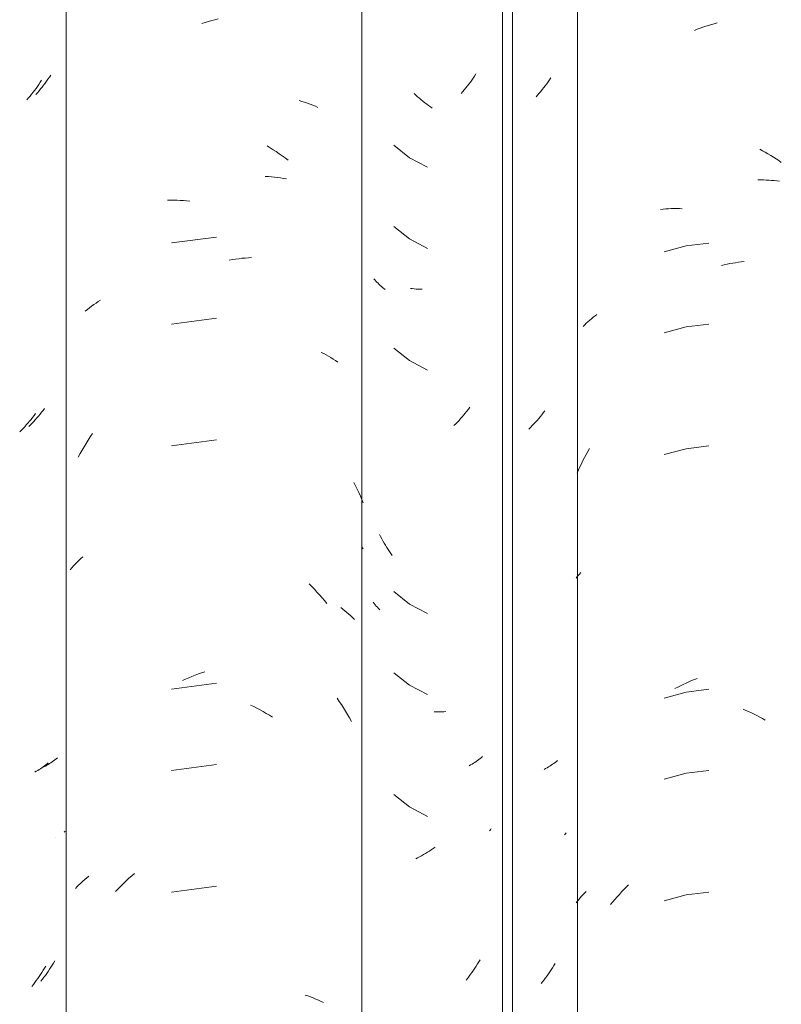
# Model space of a CAD drawing. Header units: metres. Extents: x -27.3 to 21, y -0.3 to 10.3.
# Tile 133 of 237: x 12.129 to 12.412, y 3.012 to 3.378. Entities that reach past the tile are written whole.
import ezdxf

# ---------------------------------------------------------------- set-up
doc = ezdxf.new("R2010")
doc.units = ezdxf.units.M
doc.layers.add('A-GLAZ-CWMG', color=7, linetype='Continuous', lineweight=5)

# ---------------------------------------------------------------- blocks, each defined once
blk = doc.blocks.new('FP_82-FACHADA 03')
at = {"layer": 'A-GLAZ-CWMG', "color": 9, "true_color": 0xc0c0c0}
for p, q in [((17.34621, 3.35436), (17.34566, 3.35364)), ((17.34674, 3.3551), (17.34621, 3.35436)), ((17.34727, 3.35584), (17.34674, 3.3551)), ((17.34779, 3.3566), (17.34727, 3.35584)), ((17.3483, 3.35736), (17.34779, 3.3566)), ((17.34338, 3.35084), (17.34279, 3.35016)), ((17.34396, 3.35152), (17.34338, 3.35084)), ((17.34454, 3.35222), (17.34396, 3.35152)), ((17.3451, 3.35292), (17.34454, 3.35222)), ((17.34566, 3.35364), (17.3451, 3.35292)), ((17.34317, 3.23003), (17.34258, 3.22936)), ((17.34376, 3.23071), (17.34317, 3.23003)), ((17.34434, 3.2314), (17.34376, 3.23071)), ((17.34491, 3.2321), (17.34434, 3.2314)), ((17.34547, 3.23281), (17.34491, 3.2321)), ((17.34602, 3.23354), (17.34547, 3.23281)), ((17.34075, 3.22741), (17.34012, 3.22679)), ((17.34137, 3.22805), (17.34075, 3.22741)), ((17.34198, 3.2287), (17.34137, 3.22805)), ((17.34258, 3.22936), (17.34198, 3.2287)), ((17.3484, 3.10194), (17.34789, 3.10161)), ((17.34889, 3.10229), (17.3484, 3.10194)), ((17.34938, 3.10264), (17.34889, 3.10229)), ((17.34985, 3.103), (17.34938, 3.10264)), ((17.35031, 3.10337), (17.34985, 3.103)), ((17.35077, 3.10375), (17.35031, 3.10337)), ((17.34632, 3.10066), (17.34577, 3.10036)), ((17.34685, 3.10097), (17.34632, 3.10066)), ((17.34738, 3.10128), (17.34685, 3.10097)), ((17.34789, 3.10161), (17.34738, 3.10128)), ((17.35366, 3.07654), (17.35333, 3.07615)), ((17.34788, 3.02517), (17.34737, 3.02441)), ((17.34839, 3.02594), (17.34788, 3.02517)), ((17.34888, 3.02671), (17.34839, 3.02594)), ((17.34937, 3.02749), (17.34888, 3.02671)), ((17.34984, 3.02829), (17.34937, 3.02749)), ((17.34521, 3.02148), (17.34464, 3.02078)), ((17.34576, 3.0222), (17.34521, 3.02148)), ((17.34631, 3.02293), (17.34576, 3.0222)), ((17.34684, 3.02367), (17.34631, 3.02293)), ((17.34737, 3.02441), (17.34684, 3.02367))]:
    blk.add_line(p, q, dxfattribs=at)
blk = doc.blocks.new('FP_84-FACHADA 03')
at = {"layer": 'A-GLAZ-CWMG', "color": 9, "true_color": 0xc0c0c0}
for p, q in [((17.5042, 3.3548), (17.50365, 3.35407)), ((17.50473, 3.35553), (17.5042, 3.3548)), ((17.50526, 3.35628), (17.50473, 3.35553)), ((17.50577, 3.35704), (17.50526, 3.35628)), ((17.50628, 3.3578), (17.50577, 3.35704)), ((17.50138, 3.35126), (17.50079, 3.35058)), ((17.50196, 3.35194), (17.50138, 3.35126)), ((17.50253, 3.35264), (17.50196, 3.35194)), ((17.5031, 3.35335), (17.50253, 3.35264)), ((17.50365, 3.35407), (17.5031, 3.35335)), ((17.48264, 3.27806), (17.4819, 3.27816)), ((17.48338, 3.27798), (17.48264, 3.27806)), ((17.48412, 3.27791), (17.48338, 3.27798)), ((17.48486, 3.27786), (17.48412, 3.27791)), ((17.48559, 3.27782), (17.48486, 3.27786)), ((17.48631, 3.27779), (17.48559, 3.27782)), ((17.50401, 3.23397), (17.50346, 3.23324)), ((17.50117, 3.23045), (17.50058, 3.22977)), ((17.50176, 3.23113), (17.50117, 3.23045)), ((17.50233, 3.23182), (17.50176, 3.23113)), ((17.5029, 3.23253), (17.50233, 3.23182)), ((17.50346, 3.23324), (17.5029, 3.23253)), ((17.49875, 3.22782), (17.49812, 3.22719)), ((17.49937, 3.22846), (17.49875, 3.22782)), ((17.49998, 3.22911), (17.49937, 3.22846)), ((17.50058, 3.22977), (17.49998, 3.22911)), ((17.50588, 3.10205), (17.50537, 3.10172)), ((17.50638, 3.10238), (17.50588, 3.10205)), ((17.50688, 3.10273), (17.50638, 3.10238)), ((17.50736, 3.10308), (17.50688, 3.10273)), ((17.50783, 3.10345), (17.50736, 3.10308)), ((17.50829, 3.10382), (17.50783, 3.10345)), ((17.50875, 3.1042), (17.50829, 3.10382)), ((17.50431, 3.10109), (17.50376, 3.10079)), ((17.50484, 3.1014), (17.50431, 3.10109)), ((17.50537, 3.10172), (17.50484, 3.1014)), ((17.51165, 3.07702), (17.5113, 3.0766)), ((17.51199, 3.07743), (17.51165, 3.07702)), ((17.48896, 3.06911), (17.48825, 3.06866)), ((17.48967, 3.06958), (17.48896, 3.06911)), ((17.49038, 3.07005), (17.48967, 3.06958)), ((17.49108, 3.07054), (17.49038, 3.07005)), ((17.48462, 3.0666), (17.48389, 3.06623)), ((17.48536, 3.06699), (17.48462, 3.0666)), ((17.48608, 3.06739), (17.48536, 3.06699)), ((17.48681, 3.0678), (17.48608, 3.06739)), ((17.48753, 3.06822), (17.48681, 3.0678)), ((17.48825, 3.06866), (17.48753, 3.06822)), ((17.50782, 3.02873), (17.50735, 3.02794)), ((17.50587, 3.02561), (17.50536, 3.02485)), ((17.50637, 3.02638), (17.50587, 3.02561)), ((17.50687, 3.02715), (17.50637, 3.02638)), ((17.50735, 3.02794), (17.50687, 3.02715)), ((17.5032, 3.02191), (17.50264, 3.0212)), ((17.50375, 3.02263), (17.5032, 3.02191)), ((17.5043, 3.02336), (17.50375, 3.02263)), ((17.50483, 3.0241), (17.5043, 3.02336)), ((17.50536, 3.02485), (17.50483, 3.0241))]:
    blk.add_line(p, q, dxfattribs=at)
blk = doc.blocks.new('Rectangular Mullion - Telha Fibrocimento - Ondulada-V71-FACHADA 03')
at = {"layer": 'A-GLAZ-CWMG', "true_color": 0xc0c0c0}
h = blk.add_hatch(dxfattribs=at)
h.set_pattern_fill('FP_9', color=9, style=0, pattern_type=2)
h.set_pattern_definition([(315.081, (25.783, -5.581), (0.2861737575, -0.270297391), [0.01667, -0.28643, 0.01667, -1.903]), (315.081, (25.783, -5.581), (0.2861737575, -0.270297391), [-0.31978, -0.28643, 0.01667, -0.58954, -1.01]), (315.081, (25.783, -5.581), (0.2861737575, -0.270297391), [-1.212, 0.01667, -0.28643, 0.01667, -0.69057]), (315.081, (25.783, -5.581), (0.2861737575, -0.270297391), [-1.532, -0.1854, 0.01667, -0.4885]), (126.286, (25.89, -5.681), (-0.205045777, 0.24913451), [0.00997, -0.17136, 0.00997, -1.138]), (126.286, (25.89, -5.681), (-0.205045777, 0.24913451), [-0.19131, -0.17136, 0.00997, -0.35269, -0.60444]), (126.286, (25.89, -5.681), (-0.205045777, 0.24913451), [-0.72533, 0.00997, -0.17136, 0.00997, -0.41314]), (126.286, (25.89, -5.681), (-0.205045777, 0.24913451), [-0.91664, -0.11092, 0.00997, -0.29225]), (147.695, (25.926, -5.686), (-0.081132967, 0.021153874), [0.00698, -0.11998, 0.00698, -0.79715]), (147.695, (25.926, -5.686), (-0.081132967, 0.021153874), [-0.13395, -0.11998, 0.00698, -0.24695, -0.42323]), (147.695, (25.926, -5.686), (-0.081132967, 0.021153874), [-0.50787, 0.00698, -0.11998, 0.00698, -0.28928]), (147.695, (25.926, -5.686), (-0.081132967, 0.021153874), [-0.64182, -0.07766, 0.00698, -0.20463])])
h.paths.add_polyline_path([(17.51982, 2.77693), (17.51982, 4.13218), (17.51614, 4.13584), (17.51614, 2.78059)])
at = {"layer": 'A-GLAZ-CWMG'}
for p, q in [((17.51614, 2.78059), (17.51614, 4.13584)), ((17.51982, 2.77693), (17.51982, 4.13218))]:
    blk.add_line(p, q, dxfattribs=at)
for name in ['FP_82-FACHADA 03', 'FP_84-FACHADA 03']:
    blk.add_blockref(name, (0, 0), dxfattribs=at)
blk = doc.blocks.new('FP_90-FACHADA 03')
at = {"layer": 'A-GLAZ-CWMG', "color": 9, "true_color": 0xc0c0c0}
for p, q in [((17.34442, 3.35469), (17.3439, 3.35393)), ((17.34493, 3.35545), (17.34442, 3.35469)), ((17.34175, 3.35099), (17.34118, 3.35029)), ((17.3423, 3.35171), (17.34175, 3.35099)), ((17.34284, 3.35244), (17.3423, 3.35171)), ((17.34338, 3.35318), (17.34284, 3.35244)), ((17.3439, 3.35393), (17.34338, 3.35318)), ((17.34003, 3.3489), (17.33944, 3.34822)), ((17.34061, 3.34959), (17.34003, 3.3489)), ((17.34118, 3.35029), (17.34061, 3.34959)), ((17.34155, 3.23017), (17.34098, 3.22947)), ((17.34211, 3.23089), (17.34155, 3.23017)), ((17.34265, 3.23161), (17.34211, 3.23089)), ((17.33863, 3.22675), (17.33802, 3.2261)), ((17.33923, 3.22741), (17.33863, 3.22675)), ((17.33982, 3.22809), (17.33923, 3.22741)), ((17.34041, 3.22877), (17.33982, 3.22809)), ((17.34098, 3.22947), (17.34041, 3.22877)), ((17.3374, 3.22546), (17.33678, 3.22483)), ((17.33802, 3.2261), (17.3374, 3.22546)), ((17.34295, 3.09874), (17.34241, 3.09844)), ((17.34349, 3.09905), (17.34295, 3.09874)), ((17.34401, 3.09937), (17.34349, 3.09905)), ((17.34452, 3.0997), (17.34401, 3.09937)), ((17.34503, 3.10003), (17.34452, 3.0997)), ((17.34552, 3.10038), (17.34503, 3.10003)), ((17.346, 3.10074), (17.34552, 3.10038)), ((17.34647, 3.1011), (17.346, 3.10074)), ((17.34694, 3.10147), (17.34647, 3.1011)), ((17.34739, 3.10185), (17.34694, 3.10147)), ((17.34999, 3.07432), (17.34994, 3.07426)), ((17.34599, 3.02559), (17.34551, 3.0248)), ((17.34647, 3.02638), (17.34599, 3.02559)), ((17.34348, 3.02175), (17.34294, 3.02101)), ((17.344, 3.0225), (17.34348, 3.02175)), ((17.34451, 3.02326), (17.344, 3.0225)), ((17.34502, 3.02402), (17.34451, 3.02326)), ((17.34551, 3.0248), (17.34502, 3.02402)), ((17.34185, 3.01956), (17.34129, 3.01885)), ((17.3424, 3.02028), (17.34185, 3.01956)), ((17.34294, 3.02101), (17.3424, 3.02028))]:
    blk.add_line(p, q, dxfattribs=at)
blk = doc.blocks.new('FP_91-FACHADA 03')
at = {"layer": 'A-GLAZ-CWMG', "color": 9, "true_color": 0xc0c0c0}
for p, q in [((17.40449, 3.37651), (17.4057, 3.3769)), ((17.4057, 3.3769), (17.4069, 3.37727)), ((17.4069, 3.37727), (17.40811, 3.37762)), ((17.40811, 3.37762), (17.40932, 3.37795)), ((17.40932, 3.37795), (17.41053, 3.37825)), ((17.44056, 3.3479), (17.4416, 3.3476)), ((17.4416, 3.3476), (17.44262, 3.34727)), ((17.44262, 3.34727), (17.44364, 3.34693)), ((17.44364, 3.34693), (17.44464, 3.34657)), ((17.44464, 3.34657), (17.44563, 3.34619)), ((17.44563, 3.34619), (17.44661, 3.34579)), ((17.44661, 3.34579), (17.44757, 3.34537)), ((17.42869, 3.33107), (17.42984, 3.33038)), ((17.42984, 3.33038), (17.43097, 3.32967)), ((17.43097, 3.32967), (17.4321, 3.32894)), ((17.4321, 3.32894), (17.43323, 3.32818)), ((17.43323, 3.32818), (17.43434, 3.32741)), ((17.43434, 3.32741), (17.43544, 3.32661)), ((17.43544, 3.32661), (17.43653, 3.32579)), ((17.428, 3.31971), (17.42915, 3.31965)), ((17.42915, 3.31965), (17.4303, 3.31957)), ((17.4303, 3.31957), (17.43143, 3.31947)), ((17.43143, 3.31947), (17.43256, 3.31934)), ((17.43256, 3.31934), (17.43367, 3.31919)), ((17.43367, 3.31919), (17.43478, 3.31902)), ((17.43478, 3.31902), (17.43588, 3.31883)), ((17.39173, 3.31086), (17.39289, 3.31089)), ((17.39289, 3.31089), (17.39405, 3.31089)), ((17.39405, 3.31089), (17.39523, 3.31088)), ((17.39523, 3.31088), (17.3964, 3.31083)), ((17.3964, 3.31083), (17.39759, 3.31077)), ((17.39759, 3.31077), (17.39878, 3.31068)), ((17.39878, 3.31068), (17.39997, 3.31057)), ((17.40988, 3.29721), (17.39315, 3.29501)), ((17.41454, 3.28865), (17.41574, 3.28885)), ((17.41574, 3.28885), (17.41695, 3.28903)), ((17.41695, 3.28903), (17.41814, 3.28918)), ((17.41814, 3.28918), (17.41934, 3.28931)), ((17.41934, 3.28931), (17.42053, 3.28942)), ((17.42053, 3.28942), (17.42172, 3.28951)), ((17.42172, 3.28951), (17.4229, 3.28957)), ((17.36116, 3.26971), (17.36192, 3.27033)), ((17.36192, 3.27033), (17.3627, 3.27094)), ((17.3627, 3.27094), (17.3635, 3.27153)), ((17.3635, 3.27153), (17.36431, 3.27211)), ((17.36431, 3.27211), (17.36514, 3.27267)), ((17.36514, 3.27267), (17.36599, 3.27321)), ((17.36599, 3.27321), (17.36685, 3.27374)), ((17.40988, 3.26707), (17.39315, 3.26487)), ((17.44881, 3.25437), (17.44974, 3.2539)), ((17.44974, 3.2539), (17.45065, 3.25343)), ((17.45065, 3.25343), (17.45155, 3.25293)), ((17.45155, 3.25293), (17.45242, 3.25242)), ((17.45242, 3.25242), (17.45329, 3.25189)), ((17.45329, 3.25189), (17.45413, 3.25134)), ((17.45413, 3.25134), (17.45496, 3.25078)), ((17.3622, 3.22177), (17.36298, 3.22299)), ((17.36298, 3.22299), (17.36378, 3.22419)), ((17.35996, 3.21803), (17.36068, 3.21929)), ((17.36068, 3.21929), (17.36143, 3.22054)), ((17.36143, 3.22054), (17.3622, 3.22177)), ((17.40988, 3.22186), (17.39315, 3.21965)), ((17.35856, 3.21547), (17.35925, 3.21676)), ((17.35925, 3.21676), (17.35996, 3.21803)), ((17.46095, 3.20599), (17.46157, 3.20476)), ((17.46157, 3.20476), (17.46218, 3.20351)), ((17.46218, 3.20351), (17.46277, 3.20226)), ((17.46277, 3.20226), (17.46334, 3.20099)), ((17.46334, 3.20099), (17.46389, 3.19972)), ((17.46389, 3.19972), (17.46443, 3.19843)), ((17.46387, 3.1821), (17.46443, 3.18136)), ((17.35619, 3.1743), (17.3568, 3.17502)), ((17.3568, 3.17502), (17.35744, 3.17573)), ((17.35744, 3.17573), (17.3581, 3.17643)), ((17.3581, 3.17643), (17.35878, 3.17711)), ((17.35878, 3.17711), (17.35947, 3.17778)), ((17.35947, 3.17778), (17.36019, 3.17843)), ((17.35559, 3.17357), (17.35619, 3.1743)), ((17.44429, 3.16837), (17.44528, 3.16738)), ((17.44528, 3.16738), (17.44626, 3.16637)), ((17.44626, 3.16637), (17.44722, 3.16534)), ((17.44722, 3.16534), (17.44818, 3.1643)), ((17.44818, 3.1643), (17.44911, 3.16324)), ((17.44911, 3.16324), (17.45003, 3.16215)), ((17.45003, 3.16215), (17.45094, 3.16105)), ((17.45603, 3.15958), (17.45682, 3.15898)), ((17.45682, 3.15898), (17.45759, 3.15837)), ((17.45759, 3.15837), (17.45834, 3.15774)), ((17.45834, 3.15774), (17.45907, 3.1571)), ((17.45907, 3.1571), (17.45979, 3.15644)), ((17.45979, 3.15644), (17.46048, 3.15577)), ((17.46048, 3.15577), (17.46116, 3.15509)), ((17.40198, 3.13446), (17.40318, 3.13491)), ((17.40318, 3.13491), (17.40438, 3.13533)), ((17.40438, 3.13533), (17.40559, 3.13572)), ((17.40988, 3.13143), (17.39315, 3.12923)), ((17.39721, 3.13246), (17.39839, 3.13299)), ((17.39839, 3.13299), (17.39958, 3.13351)), ((17.39958, 3.13351), (17.40078, 3.134)), ((17.40078, 3.134), (17.40198, 3.13446)), ((17.45471, 3.12591), (17.45552, 3.12472)), ((17.45552, 3.12472), (17.45632, 3.12352)), ((17.42253, 3.12333), (17.42371, 3.12276)), ((17.42371, 3.12276), (17.42489, 3.12217)), ((17.42489, 3.12217), (17.42606, 3.12155)), ((17.42606, 3.12155), (17.42722, 3.12092)), ((17.42722, 3.12092), (17.42837, 3.12026)), ((17.42837, 3.12026), (17.42952, 3.11957)), ((17.45632, 3.12352), (17.4571, 3.1223)), ((17.4571, 3.1223), (17.45787, 3.12106)), ((17.45787, 3.12106), (17.45861, 3.11981)), ((17.42952, 3.11957), (17.43066, 3.11887)), ((17.45861, 3.11981), (17.45934, 3.11855)), ((17.45934, 3.11855), (17.46004, 3.11727)), ((17.40988, 3.10129), (17.39315, 3.09908)), ((17.36022, 3.05789), (17.36096, 3.05853)), ((17.36096, 3.05853), (17.36171, 3.05916)), ((17.36171, 3.05916), (17.36248, 3.05977)), ((17.37532, 3.05708), (17.37634, 3.05804)), ((17.37634, 3.05804), (17.37736, 3.05898)), ((17.37736, 3.05898), (17.3784, 3.0599)), ((17.3784, 3.0599), (17.37945, 3.0608)), ((17.35747, 3.05519), (17.35813, 3.05589)), ((17.35813, 3.05589), (17.35881, 3.05657)), ((17.35881, 3.05657), (17.3595, 3.05724)), ((17.3595, 3.05724), (17.36022, 3.05789)), ((17.37237, 3.05408), (17.37334, 3.0551)), ((17.37334, 3.0551), (17.37433, 3.0561)), ((17.37433, 3.0561), (17.37532, 3.05708)), ((17.40988, 3.05607), (17.39315, 3.05387)), ((17.44286, 3.01563), (17.44387, 3.01528)), ((17.44387, 3.01528), (17.44487, 3.01492)), ((17.44487, 3.01492), (17.44586, 3.01453)), ((17.44586, 3.01453), (17.44683, 3.01413)), ((17.44683, 3.01413), (17.44778, 3.01371)), ((17.44778, 3.01371), (17.44873, 3.01326)), ((17.44873, 3.01326), (17.44965, 3.01281))]:
    blk.add_line(p, q, dxfattribs=at)
blk = doc.blocks.new('FP_92-FACHADA 03')
at = {"layer": 'A-GLAZ-CWMG', "color": 9, "true_color": 0xc0c0c0}
for p, q in [((17.53311, 3.35491), (17.53258, 3.35417)), ((17.53363, 3.35566), (17.53311, 3.35491)), ((17.53414, 3.35642), (17.53363, 3.35566)), ((17.52978, 3.35061), (17.5292, 3.34993)), ((17.53036, 3.3513), (17.52978, 3.35061)), ((17.53093, 3.352), (17.53036, 3.3513)), ((17.53149, 3.35271), (17.53093, 3.352)), ((17.53204, 3.35344), (17.53149, 3.35271)), ((17.53258, 3.35417), (17.53204, 3.35344)), ((17.48393, 3.3499), (17.48329, 3.35049)), ((17.48459, 3.34932), (17.48393, 3.3499)), ((17.48525, 3.34875), (17.48459, 3.34932)), ((17.48592, 3.3482), (17.48525, 3.34875)), ((17.4866, 3.34766), (17.48592, 3.3482)), ((17.48728, 3.34713), (17.4866, 3.34766)), ((17.48797, 3.34662), (17.48728, 3.34713)), ((17.5292, 3.34993), (17.52861, 3.34926)), ((17.48866, 3.34611), (17.48797, 3.34662)), ((17.48936, 3.34562), (17.48866, 3.34611)), ((17.49006, 3.34515), (17.48936, 3.34562)), ((17.47578, 3.3313), (17.48162, 3.32665)), ((17.48162, 3.32665), (17.48824, 3.32314)), ((17.47578, 3.30116), (17.48162, 3.29651)), ((17.48162, 3.29651), (17.48824, 3.293)), ((17.46873, 3.28128), (17.46836, 3.28171)), ((17.46911, 3.28085), (17.46873, 3.28128)), ((17.46949, 3.28043), (17.46911, 3.28085)), ((17.4699, 3.28002), (17.46949, 3.28043)), ((17.47031, 3.27961), (17.4699, 3.28002)), ((17.47073, 3.27922), (17.47031, 3.27961)), ((17.47117, 3.27883), (17.47073, 3.27922)), ((17.47162, 3.27844), (17.47117, 3.27883)), ((17.47207, 3.27807), (17.47162, 3.27844)), ((17.47254, 3.27771), (17.47207, 3.27807)), ((17.47578, 3.25594), (17.48162, 3.25129)), ((17.48162, 3.25129), (17.48824, 3.24779)), ((17.53016, 3.23048), (17.52958, 3.2298)), ((17.53073, 3.23118), (17.53016, 3.23048)), ((17.53129, 3.23189), (17.53073, 3.23118)), ((17.53185, 3.23261), (17.53129, 3.23189)), ((17.52655, 3.22652), (17.52592, 3.2259)), ((17.52718, 3.22715), (17.52655, 3.22652)), ((17.52779, 3.2278), (17.52718, 3.22715)), ((17.52839, 3.22845), (17.52779, 3.2278)), ((17.52899, 3.22912), (17.52839, 3.22845)), ((17.52958, 3.2298), (17.52899, 3.22912)), ((17.47082, 3.18595), (17.47039, 3.18677)), ((17.47126, 3.18513), (17.47082, 3.18595)), ((17.47171, 3.18432), (17.47126, 3.18513)), ((17.47217, 3.18351), (17.47171, 3.18432)), ((17.47264, 3.18272), (17.47217, 3.18351)), ((17.47312, 3.18193), (17.47264, 3.18272)), ((17.47361, 3.18116), (17.47312, 3.18193)), ((17.47412, 3.18039), (17.47361, 3.18116)), ((17.47463, 3.17963), (17.47412, 3.18039)), ((17.47515, 3.17888), (17.47463, 3.17963)), ((17.47578, 3.16551), (17.48162, 3.16086)), ((17.46845, 3.16104), (17.46807, 3.16151)), ((17.46885, 3.16057), (17.46845, 3.16104)), ((17.46926, 3.16011), (17.46885, 3.16057)), ((17.48162, 3.16086), (17.48824, 3.15736)), ((17.46969, 3.15966), (17.46926, 3.16011)), ((17.47013, 3.15922), (17.46969, 3.15966)), ((17.47058, 3.15878), (17.47013, 3.15922)), ((17.47578, 3.13537), (17.48162, 3.13072)), ((17.48162, 3.13072), (17.48824, 3.12722)), ((17.49151, 3.12083), (17.49079, 3.12085)), ((17.49222, 3.12082), (17.49151, 3.12083)), ((17.49294, 3.12082), (17.49222, 3.12082)), ((17.49367, 3.12084), (17.49294, 3.12082)), ((17.4944, 3.12088), (17.49367, 3.12084)), ((17.49513, 3.12092), (17.4944, 3.12088)), ((17.5357, 3.10205), (17.53522, 3.10169)), ((17.53616, 3.10242), (17.5357, 3.10205)), ((17.53662, 3.1028), (17.53616, 3.10242)), ((17.53215, 3.09973), (17.5316, 3.09944)), ((17.53269, 3.10003), (17.53215, 3.09973)), ((17.53321, 3.10035), (17.53269, 3.10003)), ((17.53373, 3.10067), (17.53321, 3.10035)), ((17.53424, 3.101), (17.53373, 3.10067)), ((17.53474, 3.10134), (17.53424, 3.101)), ((17.53522, 3.10169), (17.53474, 3.10134)), ((17.47578, 3.09016), (17.48162, 3.08551)), ((17.48162, 3.08551), (17.48824, 3.082)), ((17.53952, 3.07555), (17.5392, 3.07518)), ((17.53983, 3.07593), (17.53952, 3.07555)), ((17.53473, 3.02577), (17.53423, 3.02499)), ((17.53521, 3.02655), (17.53473, 3.02577)), ((17.53569, 3.02734), (17.53521, 3.02655)), ((17.53214, 3.022), (17.53159, 3.02128)), ((17.53268, 3.02273), (17.53214, 3.022)), ((17.5332, 3.02348), (17.53268, 3.02273)), ((17.53372, 3.02423), (17.5332, 3.02348)), ((17.53423, 3.02499), (17.53372, 3.02423)), ((17.53103, 3.02056), (17.53047, 3.01986)), ((17.53159, 3.02128), (17.53103, 3.02056))]:
    blk.add_line(p, q, dxfattribs=at)
blk = doc.blocks.new('FP_93-FACHADA 03')
at = {"layer": 'A-GLAZ-CWMG', "color": 9, "true_color": 0xc0c0c0}
for p, q in [((17.59374, 3.37616), (17.5948, 3.37646)), ((17.5948, 3.37646), (17.59585, 3.37674)), ((17.58742, 3.37396), (17.58847, 3.37438)), ((17.58847, 3.37438), (17.58952, 3.37477)), ((17.58952, 3.37477), (17.59057, 3.37514)), ((17.59057, 3.37514), (17.59163, 3.3755)), ((17.59163, 3.3755), (17.59268, 3.37584)), ((17.59268, 3.37584), (17.59374, 3.37616)), ((17.61173, 3.32986), (17.61275, 3.3293)), ((17.61275, 3.3293), (17.61377, 3.32873)), ((17.61377, 3.32873), (17.61477, 3.32814)), ((17.61477, 3.32814), (17.61577, 3.32754)), ((17.61577, 3.32754), (17.61677, 3.32691)), ((17.61677, 3.32691), (17.61776, 3.32627)), ((17.61776, 3.32627), (17.61874, 3.32561)), ((17.61874, 3.32561), (17.61972, 3.32494)), ((17.61104, 3.31847), (17.61206, 3.31846)), ((17.61206, 3.31846), (17.61307, 3.31844)), ((17.61307, 3.31844), (17.61409, 3.3184)), ((17.61409, 3.3184), (17.61509, 3.31835)), ((17.61509, 3.31835), (17.61609, 3.31827)), ((17.61609, 3.31827), (17.61708, 3.31818)), ((17.61708, 3.31818), (17.61807, 3.31807)), ((17.61807, 3.31807), (17.61905, 3.31795)), ((17.57484, 3.30749), (17.57583, 3.30758)), ((17.57583, 3.30758), (17.57683, 3.30766)), ((17.57683, 3.30766), (17.57784, 3.30772)), ((17.57784, 3.30772), (17.57885, 3.30776)), ((17.57885, 3.30776), (17.57986, 3.30778)), ((17.57986, 3.30778), (17.58088, 3.30779)), ((17.58088, 3.30779), (17.58191, 3.30778)), ((17.58191, 3.30778), (17.58294, 3.30775)), ((17.58439, 3.29395), (17.57624, 3.29173)), ((17.59278, 3.295), (17.58439, 3.29395)), ((17.59745, 3.2867), (17.59851, 3.28694)), ((17.59851, 3.28694), (17.59957, 3.28715)), ((17.59957, 3.28715), (17.60062, 3.28735)), ((17.60062, 3.28735), (17.60168, 3.28753)), ((17.60168, 3.28753), (17.60273, 3.28769)), ((17.60273, 3.28769), (17.60378, 3.28784)), ((17.60378, 3.28784), (17.60483, 3.28796)), ((17.60483, 3.28796), (17.60587, 3.28807)), ((17.54853, 3.26631), (17.54917, 3.26687)), ((17.54917, 3.26687), (17.54983, 3.26742)), ((17.54983, 3.26742), (17.55051, 3.26795)), ((17.55051, 3.26795), (17.5512, 3.26848)), ((17.54609, 3.26396), (17.54668, 3.26456)), ((17.54668, 3.26456), (17.54728, 3.26516)), ((17.54728, 3.26516), (17.5479, 3.26574)), ((17.5479, 3.26574), (17.54853, 3.26631)), ((17.58439, 3.2638), (17.57624, 3.26159)), ((17.59278, 3.26485), (17.58439, 3.2638)), ((17.59278, 3.21964), (17.58439, 3.21859)), ((17.546, 3.21416), (17.54658, 3.21531)), ((17.54658, 3.21531), (17.54718, 3.21644)), ((17.54718, 3.21644), (17.54779, 3.21756)), ((17.54779, 3.21756), (17.54842, 3.21867)), ((17.58439, 3.21859), (17.57624, 3.21638)), ((17.54435, 3.21068), (17.54488, 3.21185)), ((17.54488, 3.21185), (17.54543, 3.21301)), ((17.54543, 3.21301), (17.546, 3.21416)), ((17.54383, 3.20949), (17.54435, 3.21068)), ((17.54403, 3.17117), (17.54462, 3.17189)), ((17.54462, 3.17189), (17.54524, 3.1726)), ((17.54345, 3.17043), (17.54403, 3.17117)), ((17.5833, 3.13101), (17.58433, 3.1315)), ((17.58433, 3.1315), (17.58537, 3.13196)), ((17.58537, 3.13196), (17.58641, 3.13241)), ((17.58641, 3.13241), (17.58746, 3.13284)), ((17.58746, 3.13284), (17.58851, 3.13325)), ((17.58439, 3.12816), (17.57624, 3.12595)), ((17.58022, 3.12945), (17.58124, 3.12999)), ((17.58124, 3.12999), (17.58227, 3.13051)), ((17.58227, 3.13051), (17.5833, 3.13101)), ((17.59278, 3.12921), (17.58439, 3.12816)), ((17.6055, 3.12181), (17.60654, 3.12137)), ((17.60654, 3.12137), (17.60758, 3.1209)), ((17.60758, 3.1209), (17.60862, 3.12042)), ((17.60862, 3.12042), (17.60965, 3.11992)), ((17.60965, 3.11992), (17.61068, 3.11941)), ((17.61068, 3.11941), (17.6117, 3.11887)), ((17.6117, 3.11887), (17.61272, 3.11832)), ((17.61272, 3.11832), (17.61374, 3.11775)), ((17.59278, 3.09907), (17.58439, 3.09802)), ((17.58439, 3.09802), (17.57624, 3.0958)), ((17.56039, 3.05392), (17.56124, 3.05481)), ((17.56124, 3.05481), (17.56211, 3.05568)), ((17.56211, 3.05568), (17.56298, 3.05654)), ((17.54395, 3.0505), (17.54446, 3.05113)), ((17.54446, 3.05113), (17.54499, 3.05175)), ((17.54499, 3.05175), (17.54554, 3.05236)), ((17.54554, 3.05236), (17.5461, 3.05296)), ((17.5461, 3.05296), (17.54667, 3.05356)), ((17.54667, 3.05356), (17.54726, 3.05414)), ((17.55709, 3.05022), (17.5579, 3.05117)), ((17.5579, 3.05117), (17.55872, 3.0521)), ((17.55872, 3.0521), (17.55955, 3.05302)), ((17.55955, 3.05302), (17.56039, 3.05392)), ((17.58439, 3.0528), (17.57624, 3.05059)), ((17.59278, 3.05385), (17.58439, 3.0528)), ((17.54345, 3.04986), (17.54395, 3.0505)), ((17.5563, 3.04926), (17.55709, 3.05022))]:
    blk.add_line(p, q, dxfattribs=at)
blk = doc.blocks.new('Rectangular Mullion - Telha Fibrocimento - Ondulada-V85-FACHADA 03')
at = {"layer": 'A-GLAZ-CWMG'}
for p, q in [((17.46391, 2.77941), (17.46391, 4.13466)), ((17.54397, 2.77902), (17.54397, 4.13427)), ((17.35408, 2.77698), (17.35408, 4.13223))]:
    blk.add_line(p, q, dxfattribs=at)
for name in ['FP_93-FACHADA 03', 'FP_91-FACHADA 03', 'FP_92-FACHADA 03', 'FP_90-FACHADA 03']:
    blk.add_blockref(name, (0, 0), dxfattribs=at)

msp = doc.modelspace()

# ---------------------------------------------------------------- block references
at = {"layer": 'A-GLAZ-CWMG'}
for name in ['Rectangular Mullion - Telha Fibrocimento - Ondulada-V71-FACHADA 03', 'Rectangular Mullion - Telha Fibrocimento - Ondulada-V85-FACHADA 03']:
    msp.add_blockref(name, (-5.20782, 0), dxfattribs=at)

doc.saveas('drawing.dxf')
